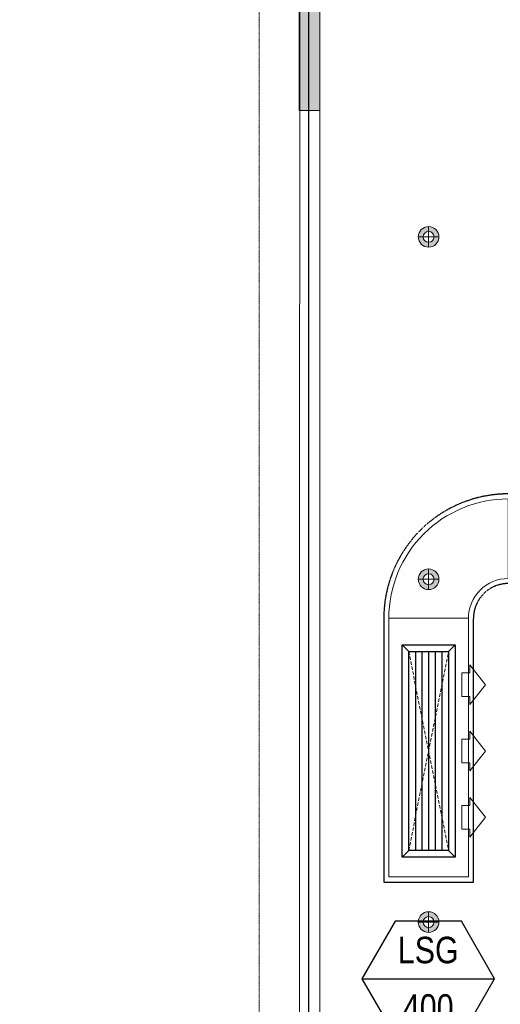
# Model space of a CAD drawing. Header units: millimetres. Extents: x -1097 to 62791, y -9731 to 18031.
# Tile 24 of 59: x -1097 to 715, y 1625 to 5337. Entities that reach past the tile are written whole.
import ezdxf
from ezdxf.enums import TextEntityAlignment as Align

# ---------------------------------------------------------------- set-up
doc = ezdxf.new("R2010")
doc.units = ezdxf.units.MM
doc.linetypes.add('( Dashed )', pattern=[0.75, 0.5, -0.25])
doc.linetypes.add('DASHED', pattern=[19.05, 12.7, -6.35])
for name, color, linetype in [('0-MSC-MCP', 3, 'Continuous'), ('Flooring', 8, 'Continuous'), ('Legend', 7, 'Continuous')]:
    doc.layers.add(name, color=color, linetype=linetype)
for name, color, linetype, lineweight in [('02 Furniture', 14, 'Continuous', 25), ('02_Elevation 00', 8, 'Continuous', 9), ('08_Hatch', 140, 'Continuous', 9), ('E Celing Lighting', 5, 'DASHED', 5), ('Furniture', 14, 'Continuous', 9), ('Grey', 8, 'Continuous', 9), ('Lighting (Ceiling)', 160, 'Continuous', 15)]:
    doc.layers.add(name, color=color, linetype=linetype, lineweight=lineweight)
for name, color, linetype, lineweight, true_color in [('03 Partition', 7, 'Continuous', 25, 0x2776bb), ('ACMV-SA-DUCT', 200, 'Continuous', 20, 0xbf00ff), ('ACMV-SA-FLOW-ARROW', 200, 'Continuous', 20, 0xbf00ff)]:
    doc.layers.add(name, color=color, linetype=linetype, lineweight=lineweight, true_color=true_color)
for name, color, linetype, true_color in [('ACMV-DUCT-THERMAL-EXT-INS', 9, 'DASHED', 0x808080), ('ACMV-GRD', 30, 'Continuous', 0xff7f00), ('RCP LAYOUT', 9, 'Continuous', 0x808080)]:
    doc.layers.add(name, color=color, linetype=linetype, true_color=true_color)
doc.styles.add('Arial Narrow', font='ARIALN.TTF')

# ---------------------------------------------------------------- blocks, each defined once
blk = doc.blocks.new('tsf H external wall')
at = {"layer": '03 Partition', "color": 8, "ltscale": 0.25, "true_color": 0x808080}
blk.add_lwpolyline([(1716285.81, -77864.05), (1716384.23, -77864.05, -0.432885), (1716442.64, -77923.15), (1716442.64, -78006.87)], format="xyb", dxfattribs=at)
blk = doc.blocks.new('plnnnn')
at = {"layer": '0-MSC-MCP', "ltscale": 0.25, "true_color": 0x808080}
h = blk.add_hatch(color=8, dxfattribs=at)
h.dxf.hatch_style = 1
h.paths.add_polyline_path([(1723421.03, -77565.43), (1723421.03, -77562.43), (1723333.21, -77562.43, 0.394212), (1723278.21, -77617.43), (1723278.21, -77719.26), (1723281.21, -77719.26), (1723281.21, -77620.43, -0.414214), (1723336.21, -77565.43)])
at = {"layer": '02_Elevation 00', "color": 8, "ltscale": 0.25, "true_color": 0x808080}
blk.add_line((1723281.21, -77719.26), (1723281.21, -78113.95), dxfattribs=at)
at = {"layer": '08_Hatch', "color": 8, "ltscale": 0.25, "true_color": 0x808080}
blk.add_lwpolyline([(1723281.21, -77719.26), (1723278.21, -77719.26), (1723278.21, -77617.43, -0.394212), (1723333.21, -77562.43), (1723421.03, -77562.43), (1723421.03, -77565.43), (1723336.21, -77565.43, 0.414214), (1723281.21, -77620.43)], format="xyb", close=True, dxfattribs=at)
at = {"layer": '02 Furniture', "color": 8, "true_color": 0x808080, "rotation": 90}
blk.add_blockref('tsf H external wall', (1645414.16, -1794005.07), dxfattribs=at)
blk = doc.blocks.new('cl')
at = {"layer": 'Lighting (Ceiling)', "true_color": 0x808080}
h = blk.add_hatch(color=8, dxfattribs=at)
h.dxf.hatch_style = 1
h.paths.add_polyline_path([(1.53, 0.03, 1), (-1.53, 0.03, 1)])
h.paths.add_polyline_path([(-0.81, 0.03, -1), (0.81, 0.03, -1)], flags=16)
at = {"layer": 'Lighting (Ceiling)', "color": 8, "true_color": 0x808080}
for p, q in [((0, 1.56), (0, -1.5)), ((-1.53, 0.03), (1.53, 0.03))]:
    blk.add_line(p, q, dxfattribs=at)
for radius in [1.53, 0.806]:
    blk.add_circle((0, 0.03), radius, dxfattribs=at)
blk = doc.blocks.new('iserb jk')
at = {"layer": 'E Celing Lighting'}
for p in [(1717883.92, -79853.54), (1717883.92, -79904.36), (1717883.92, -79955.24)]:
    blk.add_blockref('cl', p, dxfattribs=at)
blk = doc.blocks.new('grid 2')
at = {"layer": 'Flooring', "color": 8, "ltscale": 0.25, "true_color": 0x808080}
blk.add_lwpolyline([(1721906.16, -78870.12, -0.943473), (1721833.91, -78865.91), (1721778.56, -78865.54), (1721778.56, -78747.53), (1721976.22, -78747.52, -0.340693), (1722275.42, -78512.44), (1721509.19, -78512.44, 0.394212), (1721454.19, -78567.44), (1721454.19, -78812.39, -1.031559), (1721454.19, -78919.4), (1721454.19, -79157.98), (1721499.19, -79157.98), (1721499.19, -79214.98), (1721906.18, -79214.98), (1721906.16, -78870.06)], format="xyb", dxfattribs=at)
blk = doc.blocks.new('IRISH HOUSE-RCP LAYOUT')
at = {"layer": 'Furniture', "color": 8, "ltscale": 0.25, "true_color": 0x808080}
blk.add_lwpolyline([(20816.5, 8977.7), (1459, 8977.7, 0.414152), (-41.7, 7586.2), (-41.9, 944, 0.95654), (-42, -944), (-42.2, -7416.7), (-194.6, -7416.7), (-194.6, -9019.3), (1106, -9019.3), (1106, -8866.9), (11438.4, -8866.9)], format="xyb", dxfattribs=at)
at = {"layer": 'Grey', "color": 8, "linetype": '( Dashed )', "ltscale": 0.2, "true_color": 0x808080}
blk.add_lwpolyline([(20817, 8977.8), (20816.5, 9130.1), (1461.7, 9130.1, 0.414155), (-194.1, 7589), (-194.3, 1080, 0.836103), (-194.4, -1080), (-194.6, -7264.3), (-347, -7264.3), (-347, -9171.7), (1258.4, -9171.7), (1258.4, -9019.3), (11438.4, -9019.3), (11438.4, -8866.9)], format="xyb", dxfattribs=at)
at = {"xscale": 25.4, "yscale": 25.4, "zscale": 25.4}
blk.add_blockref('grid 2', (-43724944.7, 2003175.6), dxfattribs=at)
at = {"layer": 'E Celing Lighting', "color": 8, "true_color": 0x808080, "xscale": 25.4, "yscale": 25.4, "zscale": 25.4}
blk.add_blockref('iserb jk', (-43633807.3, 2032797.3), dxfattribs=at)
at = {"layer": 'Grey', "color": 8, "true_color": 0x808080, "xscale": 25.4, "yscale": 25.4, "zscale": 25.4}
blk.add_blockref('plnnnn', (-43771308.8, 1979063.5), dxfattribs=at)
blk = doc.blocks.new('SA-LBG-750x150')
at = {"layer": 'ACMV-GRD'}
for p, q in [((-375, 75), (-400, 100)), ((375, 75), (400, 100)), ((-375, -75), (-400, -100)), ((375, -75), (400, -100))]:
    blk.add_line(p, q, dxfattribs=at)
at = {"layer": 'ACMV-GRD', "color": 8, "true_color": 0x808080}
for p, q in [((-375, 50), (375, 50)), ((-375, 25), (375, 25)), ((-375, 0), (375, 0)), ((-375, -25), (375, -25)), ((-375, -50), (375, -50))]:
    blk.add_line(p, q, dxfattribs=at)
at = {"layer": 'ACMV-GRD'}
for points in [[(-400, 100), (400, 100), (400, -100), (-400, -100)], [(-375, 75), (375, 75), (375, -75), (-375, -75)]]:
    blk.add_lwpolyline(points, close=True, dxfattribs=at)
at = {"layer": 'ACMV-SA-FLOW-ARROW'}
for points in [[(-250, 215), (-325, 155), (-295, 155), (-295, 125), (-205, 125), (-205, 155), (-175, 155), (-250, 215)], [(0, 215), (-75, 155), (-45, 155), (-45, 125), (45, 125), (45, 155), (75, 155), (0, 215)], [(250, 215), (175, 155), (205, 155), (205, 125), (295, 125), (295, 155), (325, 155), (250, 215)]]:
    blk.add_lwpolyline(points, dxfattribs=at)
blk = doc.blocks.new('AIR Terminal Tag')
at = {"layer": 'Legend'}
blk.add_line((-250, 0), (250, 0), dxfattribs=at)
blk.add_lwpolyline([(-125, 216.5), (-250, 0), (-125, -216.5), (125, -216.5), (250, 0), (125, 216.5)], close=True, dxfattribs=at)
at = {"layer": 'Legend', "style": 'Arial Narrow'}
for tag, p in [('AIR_TERMINAL_TYPE_NUMBER', (0, 108.3)), ('CFM', (0, -108.3))]:
    blk.add_attdef(tag, text='', height=100, dxfattribs=at).set_placement(p, align=Align.MIDDLE_CENTER)

msp = doc.modelspace()

# ---------------------------------------------------------------- linework, layer by layer
at = {"layer": 'ACMV-DUCT-THERMAL-EXT-INS', "ltscale": 0.1}
msp.add_lwpolyline([(8371.8, 5219.6), (3546.6, 5219.6, 0.415848), (2627.7, 4300.6), (2627.6, 3638.1), (2546.6, 3549.2), (744.4, 3549.2, 0.414214), (275.4, 3080.2), (275.4, 2085.9), (613.4, 2085.9), (613.4, 3080.2, -0.414214), (744.4, 3211.2), (2627.7, 3209.4), (2627.6, 1058.2)], format="xyb", dxfattribs=at)
at = {"layer": 'ACMV-SA-DUCT'}
msp.add_lwpolyline([(294.4, 3080.2, -0.414214), (744.4, 3530.2), (744.4, 3230.2, 0.414214), (594.4, 3080.2)], format="xyb", close=True, dxfattribs=at)
msp.add_lwpolyline([(594.4, 2104.9), (294.4, 2104.9), (294.4, 3080.2), (594.4, 3080.2)], close=True, dxfattribs=at)
at = {"layer": 'ACMV-SA-DUCT', "linetype": 'DASHED'}
msp.add_lwpolyline([(369.3, 2204.9), (369.3, 2954.9), (519.3, 2954.9), (519.3, 2204.9)], close=True, dxfattribs=at)
for points in [[(369.3, 2954.9), (519.3, 2204.9)], [(369.3, 2204.9), (519.3, 2954.9)]]:
    msp.add_lwpolyline(points, dxfattribs=at)

# ---------------------------------------------------------------- block references
at = {"layer": 'ACMV-GRD', "rotation": 270}
msp.add_blockref('SA-LBG-750x150', (444.3, 2579.9), dxfattribs=at)
at = {"layer": 'Legend'}
msp.add_blockref('AIR Terminal Tag', (442.9, 1721.3), dxfattribs=at).add_auto_attribs({'CFM': '400', 'AIR_TERMINAL_TYPE_NUMBER': 'LSG'})
at = {"layer": 'RCP LAYOUT'}
msp.add_blockref('IRISH HOUSE-RCP LAYOUT', (0, 0), dxfattribs=at)

doc.saveas('drawing.dxf')
